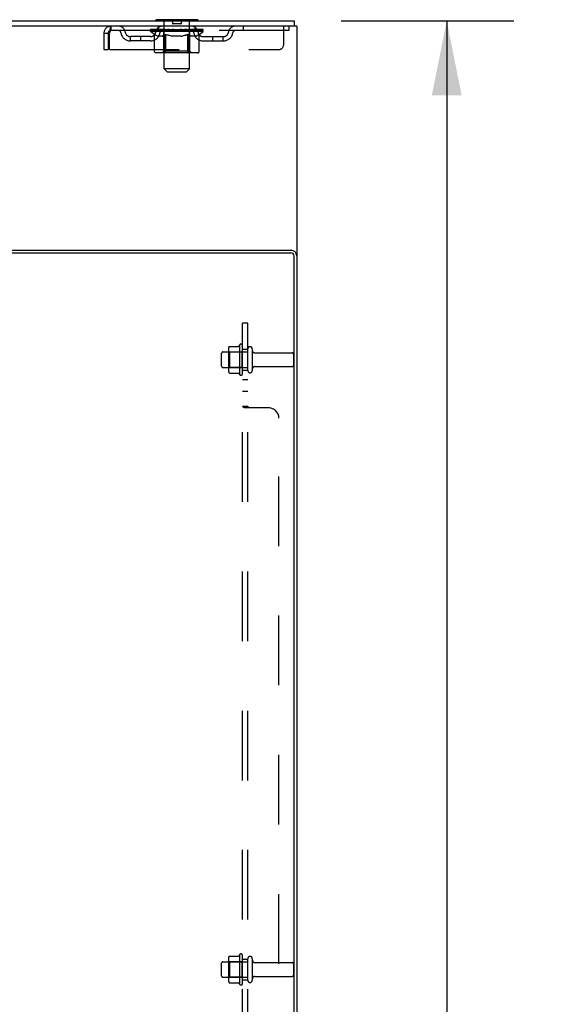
# Model space of a CAD drawing. Header units: inches. Extents: x 0 to 304, y 0 to 196.
# Tile 92 of 98: x 177 to 190, y 120 to 143. Entities that reach past the tile are written whole.
import ezdxf

# ---------------------------------------------------------------- set-up
doc = ezdxf.new("R2010")
doc.units = ezdxf.units.IN
doc.header["$LTSCALE"] = 16.696429
doc.header["$MEASUREMENT"] = 0
doc.linetypes.add('HIDDEN', pattern=[0.2, 0.1, -0.1])
doc.layers.get('0').update_dxf_attribs({"linetype": 'CONTINUOUS'})
for name, color, linetype in [('DEFAULT_2', 8, 'HIDDEN'), ('DIMENSIONS', 7, 'CONTINUOUS'), ('SUBPANELS', 7, 'CONTINUOUS')]:
    doc.layers.add(name, color=color, linetype=linetype)
doc.styles.get("Standard").update_dxf_attribs({"font": 'arial.ttf'})
doc.dimstyles.new('DIMSTYLE_1', dxfattribs={"dimtxt": 1.339286, "dimasz": 1.785714, "dimexe": 0.09, "dimexo": 0.07, "dimgap": 0.0375, "dimtad": 0, "dimtih": 1, "dimtoh": 1, "dimzin": 4, "dimdsep": 46, "dimtxsty": 'Standard', "dimblk": '_FILLED', "dimblk1": '_FILLED', "dimblk2": '_FILLED', "dimcen": 0.09, "dimadec": 3, "dimazin": 1, "dimtfac": 1, "dimtdec": 3, "dimtofl": 0, "dimtmove": 0, "dimatfit": 3, "dimldrblk": '_FILLED', "dimfxl": 0, "dimtolj": 1, "dimtzin": 4, "dimarcsym": 0})

# ---------------------------------------------------------------- blocks, each defined once
blk = doc.blocks.new('_FILLED')
at = {"color": 0, "linetype": 'ByBlock'}
blk.add_solid([(0, 0), (-1, 0.2), (-1, -0.2)], dxfattribs=at)
blk = doc.blocks.new('*D28')
at = {"layer": 'DIMENSIONS', "color": 2, "linetype": 'Continuous'}
for p, q in [((184.644, 143.407), (188.786, 143.407)), ((187.179, 143.407), (187.179, 102.746)), ((187.179, 59.407), (187.179, 100.068)), ((184.644, 59.407), (188.786, 59.407))]:
    blk.add_line(p, q, dxfattribs=at)
at = {"layer": 'DIMENSIONS', "color": 2, "linetype": 'Continuous', "xscale": 1.7857142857, "yscale": 1.7857142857, "zscale": 1.7857142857}
for p, rotation in [((187.179, 143.407), 90), ((187.179, 59.407), 270)]:
    blk.add_blockref('_FILLED', p, dxfattribs=dict(at, rotation=rotation))
at = {"layer": 'DIMENSIONS', "color": 2, "linetype": 'Continuous', "insert": (187.179, 102.077), "char_height": 1.3393, "width": 4.68003, "attachment_point": 2, "line_spacing_factor": 0.9}
blk.add_mtext('84.00', dxfattribs=at)

msp = doc.modelspace()

# ---------------------------------------------------------------- linework, layer by layer
at = {"color": 7, "linetype": 'Continuous'}
for p, q in [((165.831, 143.407), (183.519, 143.407)), ((180.206, 143.437), (180.206, 143.407)), ((181.206, 143.437), (180.206, 143.437)), ((181.206, 143.437), (181.206, 143.407)), ((183.519, 143.407), (183.519, 143.282)), ((183.581, 143.282), (165.831, 143.282)), ((183.581, 143.282), (183.581, 137.771))]:
    msp.add_line(p, q, dxfattribs=at)
at = {"color": 3, "linetype": 'Continuous'}
for p, q in [((165.581, 137.844), (183.438, 137.844)), ((165.656, 137.907), (183.445, 137.907)), ((183.518, 103.55), (183.518, 137.764)), ((183.581, 137.771), (183.581, 103.543))]:
    msp.add_line(p, q, dxfattribs=at)
for centre, radius in [((183.438, 137.764), 0.08), ((183.445, 137.771), 0.136)]:
    msp.add_arc(centre, radius, 0, 90, dxfattribs=at)
at = {"layer": 'DEFAULT_2', "color": 8, "linetype": 'HIDDEN'}
for p, q in [((180.386, 143.437), (180.386, 143.407)), ((180.406, 142.256), (180.406, 143.407)), ((180.601, 143.427), (180.601, 143.347)), ((180.811, 143.427), (180.811, 143.347)), ((181.006, 142.256), (181.006, 143.407)), ((181.026, 143.437), (181.026, 143.407)), ((178.956, 143.115), (178.956, 142.719)), ((178.956, 143.115), (179.06, 143.115)), ((179.06, 143.115), (179.06, 142.719)), ((179.09, 142.719), (179.09, 143.115)), ((179.123, 143.282), (179.123, 143.178)), ((183.394, 143.178), (179.123, 143.178)), ((180.073, 143.152), (180.073, 143.199)), ((180.073, 143.192), (180.379, 143.192)), ((180.172, 143.083), (180.073, 143.152)), ((181.34, 143.152), (180.073, 143.152)), ((180.074, 143.192), (180.074, 143.197)), ((180.194, 143.195), (180.074, 143.197)), ((180.083, 143.192), (180.083, 143.199)), ((180.091, 143.189), (180.091, 143.192)), ((180.091, 143.189), (181.321, 143.189)), ((180.1, 143.189), (180.1, 143.192)), ((180.101, 143.189), (180.101, 143.192)), ((180.111, 143.192), (180.111, 143.199)), ((180.127, 143.189), (180.127, 143.192)), ((180.129, 143.189), (180.129, 143.192)), ((180.158, 143.192), (180.158, 143.199)), ((180.172, 143.189), (180.172, 143.192)), ((180.175, 143.189), (180.175, 143.192)), ((180.194, 143.192), (180.194, 143.195)), ((180.221, 143.192), (180.221, 143.199)), ((180.223, 143.189), (180.223, 143.192)), ((180.223, 143.189), (180.223, 143.192)), ((180.226, 143.189), (180.226, 143.192)), ((180.233, 143.189), (180.233, 143.192)), ((180.233, 143.189), (180.233, 143.192)), ((180.237, 143.189), (180.237, 143.192)), ((180.24, 143.189), (180.24, 143.193)), ((180.245, 143.189), (180.245, 143.192)), ((180.259, 143.189), (180.259, 143.192)), ((180.269, 143.178), (180.269, 143.282)), ((180.277, 143.189), (180.277, 143.195)), ((180.277, 143.189), (180.277, 143.192)), ((180.298, 143.189), (180.298, 143.192)), ((180.299, 143.192), (180.299, 143.199)), ((180.309, 143.189), (180.309, 143.192)), ((180.313, 143.189), (180.313, 143.192)), ((180.322, 143.189), (180.322, 143.192)), ((180.334, 143.189), (180.334, 143.196)), ((180.349, 143.189), (180.349, 143.192)), ((180.352, 143.189), (180.352, 143.192)), ((180.379, 143.189), (180.379, 143.192)), ((180.446, 143.192), (180.384, 143.192)), ((180.39, 143.192), (180.39, 143.199)), ((180.394, 142.68), (180.394, 143.149)), ((180.396, 143.189), (180.396, 143.192)), ((180.401, 143.189), (180.401, 143.192)), ((180.407, 143.189), (180.407, 143.197)), ((180.411, 143.189), (180.411, 143.192)), ((180.422, 143.189), (180.422, 143.192)), ((180.446, 143.189), (180.446, 143.192)), ((180.521, 143.192), (180.462, 143.192)), ((180.482, 143.189), (180.482, 143.192)), ((180.49, 143.192), (180.49, 143.199)), ((180.493, 143.189), (180.493, 143.192)), ((180.496, 143.189), (180.496, 143.198)), ((180.498, 143.189), (180.498, 143.192)), ((180.506, 143.189), (180.506, 143.192)), ((180.521, 143.189), (180.521, 143.192)), ((180.602, 143.192), (180.547, 143.192)), ((180.56, 143.189), (180.56, 143.192)), ((180.592, 143.192), (180.706, 143.199)), ((180.596, 143.192), (180.596, 143.199)), ((180.597, 143.199), (180.596, 143.199)), ((180.597, 143.192), (180.597, 143.199)), ((180.597, 143.189), (180.597, 143.192)), ((180.601, 143.189), (180.601, 143.193)), ((180.602, 143.189), (180.602, 143.192)), ((180.602, 143.189), (180.602, 143.192)), ((180.801, 143.337), (180.611, 143.337)), ((180.685, 143.192), (180.637, 143.192)), ((180.643, 143.189), (180.643, 143.192)), ((180.685, 143.189), (180.685, 143.192)), ((180.704, 143.192), (180.704, 143.192)), ((180.704, 143.189), (180.704, 143.192)), ((180.704, 143.189), (180.704, 143.192)), ((180.706, 143.192), (180.706, 143.199)), ((180.706, 143.199), (180.821, 143.192)), ((180.709, 143.189), (180.709, 143.192)), ((180.709, 143.189), (180.709, 143.192)), ((180.709, 143.192), (180.709, 143.192)), ((180.727, 143.189), (180.727, 143.192)), ((180.727, 143.192), (180.775, 143.192)), ((180.77, 143.189), (180.77, 143.192)), ((180.81, 143.189), (180.81, 143.192)), ((180.811, 143.189), (180.811, 143.192)), ((180.811, 143.192), (180.865, 143.192)), ((180.812, 143.189), (180.812, 143.193)), ((180.816, 143.192), (180.816, 143.199)), ((180.816, 143.192), (180.816, 143.199)), ((180.816, 143.199), (180.816, 143.199)), ((180.816, 143.189), (180.816, 143.192)), ((180.852, 143.189), (180.852, 143.192)), ((180.891, 143.189), (180.891, 143.192)), ((180.891, 143.192), (180.95, 143.192)), ((180.907, 143.189), (180.907, 143.192)), ((180.914, 143.189), (180.914, 143.192)), ((180.917, 143.189), (180.917, 143.198)), ((180.919, 143.189), (180.919, 143.192)), ((180.923, 143.192), (180.923, 143.199)), ((180.93, 143.189), (180.93, 143.192)), ((180.966, 143.189), (180.966, 143.192)), ((180.966, 143.192), (181.028, 143.192)), ((180.99, 143.189), (180.99, 143.192)), ((181.001, 143.189), (181.001, 143.192)), ((181.005, 143.189), (181.005, 143.197)), ((181.011, 143.189), (181.011, 143.192)), ((181.016, 143.189), (181.016, 143.192)), ((181.019, 142.68), (181.019, 143.149)), ((181.023, 143.192), (181.023, 143.199)), ((181.033, 143.189), (181.033, 143.192)), ((181.033, 143.192), (181.34, 143.192)), ((181.06, 143.189), (181.06, 143.192)), ((181.063, 143.189), (181.063, 143.192)), ((181.079, 143.189), (181.079, 143.196)), ((181.09, 143.189), (181.09, 143.192)), ((181.1, 143.189), (181.1, 143.192)), ((181.104, 143.189), (181.104, 143.192)), ((181.113, 143.192), (181.113, 143.199)), ((181.115, 143.189), (181.115, 143.192)), ((181.135, 143.189), (181.135, 143.195)), ((181.136, 143.189), (181.136, 143.192)), ((181.144, 143.178), (181.144, 143.282)), ((181.154, 143.189), (181.154, 143.192)), ((181.168, 143.189), (181.168, 143.192)), ((181.172, 143.189), (181.172, 143.193)), ((181.176, 143.189), (181.176, 143.192)), ((181.179, 143.189), (181.179, 143.192)), ((181.179, 143.189), (181.179, 143.192)), ((181.186, 143.189), (181.186, 143.192)), ((181.189, 143.189), (181.189, 143.192)), ((181.19, 143.189), (181.19, 143.192)), ((181.191, 143.192), (181.191, 143.199)), ((181.218, 143.195), (181.338, 143.197)), ((181.218, 143.192), (181.218, 143.195)), ((181.238, 143.189), (181.238, 143.192)), ((181.24, 143.189), (181.24, 143.192)), ((181.24, 143.083), (181.34, 143.152)), ((181.255, 143.192), (181.255, 143.199)), ((181.283, 143.189), (181.283, 143.192)), ((181.285, 143.189), (181.285, 143.192)), ((181.301, 143.192), (181.301, 143.199)), ((181.311, 143.189), (181.311, 143.192)), ((181.312, 143.189), (181.312, 143.192)), ((181.321, 143.189), (181.321, 143.192)), ((181.33, 143.192), (181.33, 143.199)), ((181.338, 143.192), (181.338, 143.197)), ((181.34, 143.152), (181.34, 143.199)), ((182.294, 143.282), (182.294, 143.178)), ((183.269, 142.844), (183.269, 143.282)), ((183.394, 143.282), (183.394, 143.178)), ((179.592, 142.927), (179.592, 143.031)), ((180.075, 143.031), (179.592, 143.031)), ((180.075, 142.927), (179.592, 142.927)), ((179.842, 142.927), (179.842, 143.031)), ((180.17, 142.678), (180.17, 143.084)), ((180.17, 143.084), (180.185, 143.074)), ((180.172, 142.678), (180.172, 143.083)), ((180.172, 143.083), (180.186, 143.073)), ((180.2, 143.065), (180.185, 143.074)), ((180.2, 143.065), (180.186, 143.073)), ((180.214, 143.058), (180.199, 143.066)), ((180.214, 143.057), (180.2, 143.065)), ((180.229, 143.051), (180.214, 143.058)), ((180.227, 143.051), (180.214, 143.057)), ((180.241, 143.045), (180.227, 143.051)), ((180.243, 143.045), (180.228, 143.051)), ((180.254, 143.041), (180.24, 143.045)), ((180.257, 143.041), (180.243, 143.045)), ((180.358, 143.041), (180.254, 143.041)), ((180.351, 143.041), (180.365, 143.045)), ((180.358, 143.041), (180.371, 143.045)), ((180.379, 143.051), (180.365, 143.045)), ((180.385, 143.051), (180.371, 143.045)), ((180.394, 143.058), (180.379, 143.051)), ((180.385, 143.051), (180.398, 143.058)), ((180.408, 143.065), (180.393, 143.057)), ((180.423, 143.074), (180.408, 143.065)), ((180.426, 143.074), (180.412, 143.065)), ((180.437, 143.084), (180.423, 143.074)), ((180.44, 143.083), (180.426, 143.074)), ((180.437, 142.678), (180.437, 143.084)), ((180.44, 142.678), (180.44, 143.083)), ((180.44, 143.083), (180.469, 143.074)), ((180.553, 143.051), (180.523, 143.058)), ((180.58, 143.045), (180.551, 143.051)), ((180.607, 143.041), (180.579, 143.045)), ((180.805, 143.041), (180.607, 143.041)), ((180.805, 143.041), (180.833, 143.045)), ((180.861, 143.051), (180.833, 143.045)), ((180.889, 143.058), (180.86, 143.051)), ((180.888, 143.057), (180.918, 143.065)), ((180.916, 143.065), (180.946, 143.074)), ((180.975, 143.084), (180.946, 143.074)), ((180.973, 142.678), (180.973, 143.083)), ((180.973, 143.083), (180.987, 143.074)), ((180.975, 142.678), (180.975, 143.084)), ((180.975, 143.084), (180.99, 143.074)), ((181.001, 143.065), (180.987, 143.074)), ((181.005, 143.065), (180.99, 143.074)), ((181.014, 143.057), (181.001, 143.065)), ((181.019, 143.057), (181.004, 143.065)), ((181.028, 143.051), (181.014, 143.058)), ((181.033, 143.051), (181.019, 143.058)), ((181.041, 143.045), (181.028, 143.051)), ((181.048, 143.045), (181.033, 143.051)), ((181.055, 143.041), (181.041, 143.045)), ((181.062, 143.041), (181.047, 143.045)), ((181.159, 143.041), (181.055, 143.041)), ((181.156, 143.041), (181.17, 143.045)), ((181.159, 143.041), (181.172, 143.045)), ((181.186, 143.051), (181.172, 143.045)), ((181.184, 143.051), (181.199, 143.058)), ((181.199, 143.057), (181.185, 143.051)), ((181.213, 143.065), (181.199, 143.057)), ((181.226, 143.073), (181.212, 143.065)), ((181.228, 143.074), (181.213, 143.065)), ((181.24, 143.083), (181.226, 143.073)), ((181.243, 143.084), (181.228, 143.074)), ((181.24, 142.678), (181.24, 143.083)), ((181.243, 142.678), (181.243, 143.084)), ((181.338, 143.031), (181.821, 143.031)), ((181.338, 142.927), (181.821, 142.927)), ((181.571, 142.927), (181.571, 143.031)), ((181.821, 142.927), (181.821, 143.031)), ((178.956, 142.719), (179.06, 142.719)), ((179.09, 142.719), (183.144, 142.719)), ((181.2, 142.641), (180.213, 142.641)), ((180.394, 142.68), (180.354, 142.641)), ((181.019, 142.68), (180.394, 142.68)), ((180.443, 142.658), (180.442, 142.662)), ((180.445, 142.654), (180.443, 142.658)), ((180.451, 142.645), (180.449, 142.647)), ((180.456, 142.642), (180.454, 142.643)), ((180.459, 142.641), (180.456, 142.642)), ((180.461, 142.641), (180.459, 142.641)), ((180.951, 142.641), (180.954, 142.641)), ((180.954, 142.641), (180.956, 142.642)), ((180.956, 142.642), (180.959, 142.643)), ((180.959, 142.643), (180.961, 142.645)), ((180.961, 142.645), (180.964, 142.647)), ((181.019, 142.68), (181.059, 142.641)), ((180.475, 142.187), (180.406, 142.256)), ((181.006, 142.256), (180.406, 142.256)), ((180.475, 142.187), (180.937, 142.187)), ((180.937, 142.187), (181.006, 142.256)), ((181.967, 135.601), (182.185, 135.601)), ((182.211, 135.638), (182.211, 134.926)), ((182.281, 134.948), (182.281, 135.616)), ((181.781, 135.124), (181.781, 135.439)), ((181.811, 135.469), (182.406, 135.469)), ((181.945, 135.538), (181.945, 135.026)), ((181.965, 135.465), (181.945, 135.485)), ((181.965, 135.465), (181.965, 135.098)), ((182.261, 135.465), (181.965, 135.465)), ((182.261, 135.465), (182.281, 135.485)), ((182.261, 135.465), (182.261, 135.098)), ((182.406, 135.024), (182.406, 135.539)), ((182.516, 135.539), (182.516, 135.024)), ((182.579, 135.447), (183.476, 135.447)), ((183.506, 135.417), (183.506, 135.147)), ((181.811, 135.094), (182.406, 135.094)), ((181.965, 135.098), (181.945, 135.078)), ((182.261, 135.098), (181.965, 135.098)), ((182.261, 135.098), (182.281, 135.078)), ((182.579, 135.117), (183.476, 135.117)), ((181.967, 134.963), (182.185, 134.963)), ((181.945, 120.913), (181.945, 120.401)), ((181.967, 120.976), (182.185, 120.976)), ((182.211, 121.013), (182.211, 120.301)), ((182.281, 120.323), (182.281, 120.991)), ((182.406, 120.399), (182.406, 120.914)), ((182.516, 120.914), (182.516, 120.399)), ((181.781, 120.499), (181.781, 120.814)), ((181.811, 120.844), (182.406, 120.844)), ((181.965, 120.84), (181.945, 120.86)), ((181.965, 120.84), (181.965, 120.473)), ((182.261, 120.84), (181.965, 120.84)), ((182.261, 120.84), (182.281, 120.86)), ((182.261, 120.84), (182.261, 120.473)), ((182.579, 120.822), (183.476, 120.822)), ((183.506, 120.792), (183.506, 120.522)), ((181.811, 120.469), (182.406, 120.469)), ((181.965, 120.473), (181.945, 120.453)), ((182.261, 120.473), (181.965, 120.473)), ((182.261, 120.473), (182.281, 120.453)), ((182.579, 120.492), (183.476, 120.492)), ((181.967, 120.338), (182.185, 120.338))]:
    msp.add_line(p, q, dxfattribs=at)
for points in [[(179.123, 143.282), (179.121, 143.281), (179.119, 143.278), (179.116, 143.273), (179.114, 143.265), (179.111, 143.256), (179.109, 143.246), (179.107, 143.233), (179.104, 143.219), (179.102, 143.204), (179.1, 143.187), (179.097, 143.17), (179.095, 143.152), (179.09, 143.115)], [(179.123, 143.178), (179.121, 143.178), (179.119, 143.176), (179.116, 143.174), (179.114, 143.172), (179.111, 143.168), (179.109, 143.164), (179.107, 143.16), (179.104, 143.154), (179.102, 143.148), (179.1, 143.142), (179.097, 143.136), (179.095, 143.129), (179.09, 143.115)], [(180.412, 143.065), (180.398, 143.057), (180.385, 143.051)], [(180.437, 143.084), (180.467, 143.074), (180.497, 143.065)], [(180.525, 143.057), (180.495, 143.065), (180.466, 143.074)], [(180.973, 143.083), (180.944, 143.074), (180.916, 143.065), (180.888, 143.057)], [(181.184, 143.051), (181.17, 143.045), (181.156, 143.041)], [(181.213, 143.066), (181.198, 143.058), (181.184, 143.051)], [(180.213, 142.641), (180.208, 142.641), (180.202, 142.642), (180.197, 142.643), (180.193, 142.645), (180.188, 142.647), (180.184, 142.65), (180.18, 142.654), (180.176, 142.658), (180.174, 142.662), (180.172, 142.667), (180.17, 142.672), (180.17, 142.678)], [(180.215, 142.641), (180.21, 142.641), (180.205, 142.642), (180.2, 142.643), (180.195, 142.645), (180.19, 142.647), (180.186, 142.65), (180.182, 142.654), (180.179, 142.658), (180.176, 142.662), (180.174, 142.667), (180.173, 142.672), (180.172, 142.678)], [(180.459, 142.641), (180.456, 142.641), (180.454, 142.642), (180.451, 142.643), (180.449, 142.645), (180.446, 142.647), (180.444, 142.65), (180.442, 142.654), (180.441, 142.658), (180.439, 142.662), (180.438, 142.667), (180.438, 142.672), (180.437, 142.678)], [(180.441, 142.667), (180.44, 142.672), (180.44, 142.678)], [(180.442, 142.662), (180.441, 142.667), (180.44, 142.672), (180.44, 142.678)], [(180.454, 142.643), (180.451, 142.645), (180.449, 142.647), (180.447, 142.65), (180.445, 142.654)], [(180.954, 142.641), (180.956, 142.641), (180.959, 142.642), (180.961, 142.643), (180.964, 142.645), (180.966, 142.647), (180.968, 142.65), (180.97, 142.654), (180.972, 142.658), (180.973, 142.662), (180.974, 142.667), (180.975, 142.672), (180.975, 142.678)], [(180.964, 142.647), (180.966, 142.65), (180.968, 142.654), (180.969, 142.658), (180.971, 142.662)], [(180.966, 142.65), (180.968, 142.654), (180.969, 142.658)], [(180.971, 142.662), (180.972, 142.667), (180.972, 142.672), (180.973, 142.678)], [(180.972, 142.667), (180.972, 142.672), (180.973, 142.678)], [(181.197, 142.641), (181.203, 142.641), (181.208, 142.642), (181.213, 142.643), (181.218, 142.645), (181.222, 142.647), (181.226, 142.65), (181.23, 142.654), (181.234, 142.658), (181.236, 142.662), (181.239, 142.667), (181.24, 142.672), (181.24, 142.678)], [(181.2, 142.641), (181.205, 142.641), (181.21, 142.642), (181.215, 142.643), (181.22, 142.645), (181.225, 142.647), (181.229, 142.65), (181.233, 142.654), (181.236, 142.658), (181.239, 142.662), (181.241, 142.667), (181.242, 142.672), (181.243, 142.678)], [(181.957, 135.595), (181.958, 135.596), (181.959, 135.598), (181.961, 135.599), (181.962, 135.6), (181.964, 135.6), (181.965, 135.601), (181.967, 135.601)], [(182.194, 135.606), (182.193, 135.606), (182.193, 135.606), (182.193, 135.605), (182.193, 135.605), (182.193, 135.605), (182.192, 135.604), (182.192, 135.604), (182.192, 135.604), (182.192, 135.604), (182.191, 135.603), (182.191, 135.603), (182.19, 135.602), (182.19, 135.602), (182.189, 135.602), (182.188, 135.601), (182.187, 135.601), (182.186, 135.601), (182.185, 135.601)], [(181.957, 134.969), (181.958, 134.968), (181.959, 134.966), (181.961, 134.965), (181.962, 134.964), (181.964, 134.964), (181.965, 134.963), (181.967, 134.963)], [(182.185, 134.963), (182.186, 134.963), (182.187, 134.963), (182.188, 134.962), (182.189, 134.962), (182.19, 134.962), (182.19, 134.961), (182.191, 134.961), (182.191, 134.961), (182.192, 134.96), (182.192, 134.96), (182.192, 134.96), (182.192, 134.959), (182.193, 134.959), (182.193, 134.959), (182.193, 134.959), (182.193, 134.958), (182.193, 134.958), (182.194, 134.958)], [(181.957, 120.97), (181.958, 120.971), (181.959, 120.973), (181.961, 120.974), (181.962, 120.975), (181.964, 120.975), (181.965, 120.976), (181.967, 120.976)], [(182.194, 120.981), (182.193, 120.981), (182.193, 120.981), (182.193, 120.98), (182.193, 120.98), (182.193, 120.98), (182.192, 120.979), (182.192, 120.979), (182.192, 120.979), (182.192, 120.979), (182.191, 120.978), (182.191, 120.978), (182.19, 120.977), (182.19, 120.977), (182.189, 120.977), (182.188, 120.976), (182.187, 120.976), (182.186, 120.976), (182.185, 120.976)], [(181.957, 120.344), (181.958, 120.343), (181.959, 120.341), (181.961, 120.34), (181.962, 120.339), (181.964, 120.339), (181.965, 120.338), (181.967, 120.338)], [(182.185, 120.338), (182.186, 120.338), (182.187, 120.338), (182.188, 120.337), (182.189, 120.337), (182.19, 120.337), (182.19, 120.336), (182.191, 120.336), (182.191, 120.336), (182.192, 120.335), (182.192, 120.335), (182.192, 120.335), (182.192, 120.334), (182.193, 120.334), (182.193, 120.334), (182.193, 120.334), (182.193, 120.333), (182.193, 120.333), (182.194, 120.333)]]:
    msp.add_lwpolyline(points, dxfattribs=at)
for centre, radius, start, end in [((180.376, 143.407), 0.03, 0, 90), ((180.591, 143.427), 0.01, 0, 90), ((180.821, 143.427), 0.01, 90, 180), ((181.036, 143.407), 0.03, 90, 180), ((179.123, 143.115), 0.167, 90, 180), ((179.123, 143.115), 0.063, 90, 180), ((179.303, 143.115), 0.167, 8.0716, 90), ((179.303, 143.115), 0.0625, 7.9863, 90), ((179.592, 143.156), 0.229, 187.9863, 270), ((179.592, 143.156), 0.125, 188.0716, 270), ((180.075, 143.156), 0.125, 270, 351.9284), ((180.075, 143.156), 0.229, 270, 352.0137), ((180.364, 143.115), 0.167, 90, 171.9284), ((180.363, 143.115), 0.0625, 90, 172.0137), ((180.354, 143.149), 0.0398, 0, 90), ((180.611, 143.347), 0.01, 180, 270), ((180.801, 143.347), 0.01, 270, 360), ((181.059, 143.149), 0.0398, 90, 180), ((181.049, 143.115), 0.167, 8.0716, 90), ((181.049, 143.115), 0.0625, 7.9863, 90), ((181.338, 143.156), 0.229, 187.9863, 270), ((181.338, 143.156), 0.125, 188.0716, 270), ((181.821, 143.156), 0.125, 270, 351.9284), ((181.821, 143.156), 0.229, 270, 352.0137), ((182.11, 143.115), 0.167, 90, 171.9284), ((182.11, 143.115), 0.0625, 90, 172.0137), ((183.144, 142.844), 0.125, 270, 360), ((182.086, 135.538), 0.141, 156.05, 180), ((182.811, 135.282), 0.698, 149.3369, 152.3186), ((182.243, 135.616), 0.0384, 0, 145.5503), ((182.461, 135.539), 0.055, 0, 180), ((181.811, 135.439), 0.03, 90, 180), ((182.579, 135.509), 0.0625, 180, 270), ((183.476, 135.417), 0.03, 0, 90), ((181.811, 135.124), 0.03, 180, 270), ((182.579, 135.054), 0.0625, 90, 180), ((183.476, 135.147), 0.03, 270, 360), ((182.086, 135.026), 0.141, 180, 203.95), ((182.811, 135.282), 0.698, 207.6814, 210.6631), ((182.243, 134.948), 0.0384, 214.4497, 360), ((182.461, 135.024), 0.055, 180, 360), ((182.086, 120.913), 0.141, 156.05, 180), ((182.811, 120.657), 0.698, 149.3369, 152.3186), ((182.243, 120.991), 0.0384, 0, 145.5503), ((182.461, 120.914), 0.055, 0, 180), ((181.811, 120.814), 0.03, 90, 180), ((182.579, 120.884), 0.0625, 180, 270), ((183.476, 120.792), 0.03, 0, 90), ((181.811, 120.499), 0.03, 180, 270), ((182.579, 120.429), 0.0625, 90, 180), ((183.476, 120.522), 0.03, 270, 360), ((182.086, 120.401), 0.141, 180, 203.95), ((182.811, 120.657), 0.698, 207.6814, 210.6631), ((182.243, 120.323), 0.0384, 214.4497, 360), ((182.461, 120.399), 0.055, 180, 360)]:
    msp.add_arc(centre, radius, start, end, dxfattribs=at)
for centre, major_axis, ratio, start_param, end_param in [((180.706, 143.199), (0.633, 0.007), 0.05963, 2.96643, 3.148128), ((180.053, 143.187), (0.198, 0), 0.060556, 0.430652, 1.470503), ((180.706, 143.199), (0.633, 0), 0.060556, -3.141593, -2.96706), ((180.053, 143.18), (0.198, 0.002), 0.05963, 1.170259, 1.469874), ((180.706, 143.199), (0.633, 0.013), 0.05688, 2.791345, 2.965878), ((180.029, 143.187), (0.198, 0.002), 0.05963, 0.25549, 1.295341), ((180.097, 143.187), (0.198, -0.002), 0.05963, 0.605815, 1.645666), ((180.706, 143.199), (0.633, -0.007), 0.05963, -2.96643, -2.791898), ((180.029, 143.18), (0.198, 0.004), 0.05688, 1.20151, 1.294789), ((180.097, 143.18), (0.198, 0), 0.060556, 1.551758, 1.645036), ((180.099, 143.183), (0.164, 0.002), 0.05963, 1.065228, 1.614276), ((180.079, 143.183), (0.164, 0.003), 0.05688, 0.890143, 1.43919), ((180.137, 143.183), (0.164, 0), 0.060556, 1.240391, 1.789438), ((180.706, 143.199), (0.633, 0.019), 0.052395, 2.616403, 2.790936), ((180.025, 143.187), (0.198, 0.004), 0.05688, 0.080405, 1.120256), ((180.16, 143.187), (0.198, -0.004), 0.05688, 0.7809, 1.820751), ((180.706, 143.199), (0.633, -0.013), 0.05688, -2.791345, -2.616812), ((180.025, 143.18), (0.198, 0.006), 0.052395, 1.026568, 1.119847), ((180.16, 143.18), (0.198, -0.002), 0.05963, 1.72692, 1.820198), ((180.078, 143.183), (0.164, 0.005), 0.052395, 0.715201, 1.264248), ((180.192, 143.183), (0.164, -0.002), 0.05963, 1.415553, 1.9646), ((180.706, 143.199), (0.633, 0.025), 0.046319, 2.441654, 2.616187), ((180.239, 143.187), (0.198, -0.006), 0.052395, 0.955842, 1.995693), ((180.042, 143.187), (0.198, 0.006), 0.052395, -0.094537, 0.945314), ((180.706, 143.199), (0.633, -0.019), 0.052395, -2.616403, -2.44187), ((180.042, 143.18), (0.198, 0.008), 0.046319, 0.851819, 0.945098), ((180.239, 143.18), (0.198, -0.004), 0.05688, 1.902006, 1.995284), ((180.097, 143.183), (0.164, 0.006), 0.046319, 0.540452, 1.089499), ((180.263, 143.183), (0.164, -0.003), 0.05688, 1.590638, 2.139686), ((180.706, 143.199), (0.633, 0.029), 0.038841, 2.267123, 2.441656), ((180.333, 143.187), (0.198, -0.008), 0.046319, 1.130591, 2.170442), ((180.079, 143.187), (0.198, 0.008), 0.046319, -0.269286, 0.770565), ((180.706, 143.199), (0.633, -0.025), 0.046319, -2.441654, -2.267121), ((180.079, 143.18), (0.198, 0.009), 0.038841, 0.677289, 0.770567), ((180.333, 143.18), (0.198, -0.006), 0.052395, 2.076947, 2.170226), ((180.133, 143.183), (0.164, 0.008), 0.038841, 0.365921, 0.914969), ((180.348, 143.183), (0.164, -0.005), 0.052395, 1.76558, 2.314627), ((180.706, 143.199), (0.633, 0.033), 0.030195, 2.09281, 2.267343), ((180.438, 143.187), (0.198, -0.009), 0.038841, 1.305122, 2.344973), ((180.135, 143.187), (0.198, 0.009), 0.038841, -0.443817, 0.596034), ((180.706, 143.199), (0.633, -0.029), 0.038841, -2.267123, -2.092591), ((180.135, 143.18), (0.198, 0.01), 0.030195, 0.502975, 0.596254), ((180.438, 143.18), (0.198, -0.008), 0.046319, 2.251696, 2.344975), ((180.188, 143.183), (0.164, 0.009), 0.030195, 0.191608, 0.740655), ((180.443, 143.183), (0.164, -0.006), 0.046319, 1.940329, 2.489376), ((180.209, 143.187), (0.198, 0.01), 0.030195, -0.61813, 0.421721), ((180.706, 143.199), (0.633, 0.036), 0.020645, 1.918687, 2.09322), ((180.55, 143.187), (0.198, -0.01), 0.030195, 1.479435, 2.519286), ((180.706, 143.199), (0.633, -0.033), 0.030195, -2.09281, -1.918277), ((180.209, 143.18), (0.198, 0.011), 0.020645, 0.328852, 0.422131), ((180.55, 143.18), (0.198, -0.009), 0.038841, 2.426227, 2.519505), ((180.258, 143.183), (0.164, 0.009), 0.020645, 0.017485, 0.566532), ((180.547, 143.183), (0.164, -0.008), 0.038841, 2.11486, 2.663907), ((180.298, 143.187), (0.198, 0.011), 0.020645, -0.792253, 0.247598), ((180.706, 143.199), (0.633, 0.038), 0.010478, 1.744704, 1.919237), ((180.668, 143.187), (0.198, -0.011), 0.020645, 1.653558, 2.693409), ((180.706, 143.199), (0.633, -0.036), 0.020645, -1.918687, -1.744154), ((180.298, 143.18), (0.198, 0.012), 0.010478, 0.154869, 0.248148), ((180.668, 143.18), (0.198, -0.01), 0.030195, 2.60054, 2.693819), ((180.342, 143.183), (0.164, 0.01), 0.010478, 6.126688, 6.675735), ((180.655, 143.183), (0.164, -0.009), 0.030195, 2.289173, 2.83822), ((180.399, 143.187), (0.198, 0.012), 0.010478, -0.966236, -0.000846), ((180.787, 143.187), (0.198, -0.012), 0.010478, 1.827541, 2.867392), ((180.706, 143.199), (0.633, -0.038), 0.010478, -1.744704, -1.570171), ((180.787, 143.18), (0.198, -0.011), 0.020645, 2.774664, 2.867942), ((180.765, 143.183), (0.164, -0.009), 0.020645, 2.463296, 3.012344), ((180.626, 143.187), (0.198, 0.012), 0.010478, 0.274201, 1.314052), ((180.539, 143.183), (0.164, 0.01), 0.010478, -0.000483, 0.504314), ((180.509, 143.18), (0.198, 0.012), 0.010478, 0.099668, 0.192946), ((180.706, 143.199), (0.633, 0.038), 0.010478, -1.571421, -1.396888), ((180.903, 143.18), (0.198, -0.012), 0.010478, 2.948646, 3.041925), ((180.873, 143.183), (0.164, -0.01), 0.010478, 2.637279, 3.142076), ((180.744, 143.187), (0.198, 0.011), 0.020645, 0.448184, 1.488034), ((180.648, 143.183), (0.164, 0.009), 0.020645, 0.129249, 0.678296), ((180.626, 143.18), (0.198, 0.011), 0.020645, 0.273651, 0.366929), ((180.706, 143.199), (0.633, 0.036), 0.020645, -1.397439, -1.222906), ((181.014, 143.187), (0.198, -0.012), 0.010478, -3.140747, -2.175357), ((180.706, 143.199), (0.633, -0.038), 0.010478, 1.222355, 1.396888), ((180.862, 143.187), (0.198, 0.01), 0.030195, 0.622307, 1.662158), ((180.757, 143.183), (0.164, 0.009), 0.030195, 0.303372, 0.852419), ((181.071, 143.183), (0.164, -0.01), 0.010478, 2.749043, 3.29809), ((181.115, 143.187), (0.198, -0.011), 0.020645, 2.893995, 3.933846), ((180.744, 143.18), (0.198, 0.01), 0.030195, 0.447774, 0.541052), ((181.115, 143.18), (0.198, -0.012), 0.010478, 2.893445, 2.986723), ((180.706, 143.199), (0.633, 0.033), 0.030195, -1.223315, -1.048783), ((180.706, 143.199), (0.633, -0.036), 0.020645, 1.048373, 1.222906), ((180.975, 143.187), (0.198, 0.009), 0.038841, 0.79662, 1.836471), ((180.866, 143.183), (0.164, 0.008), 0.038841, 0.477686, 1.026733), ((181.155, 143.183), (0.164, -0.009), 0.020645, 2.57506, 3.124108), ((181.204, 143.187), (0.198, -0.01), 0.030195, 2.719872, 3.759723), ((181.08, 143.187), (0.198, 0.008), 0.046319, 0.971151, 2.011002), ((180.862, 143.18), (0.198, 0.009), 0.038841, 0.622087, 0.715366), ((181.204, 143.18), (0.198, -0.011), 0.020645, 2.719462, 2.812741), ((180.706, 143.199), (0.633, 0.029), 0.038841, -1.049002, -0.874469), ((180.706, 143.199), (0.633, -0.033), 0.030195, 0.87425, 1.048783), ((180.969, 143.183), (0.164, 0.006), 0.046319, 0.652216, 1.201263), ((181.173, 143.187), (0.198, 0.006), 0.052395, 1.1459, 2.185751), ((181.225, 143.183), (0.164, -0.009), 0.030195, 2.400937, 2.949985), ((181.277, 143.187), (0.198, -0.009), 0.038841, 2.545558, 3.585409), ((181.065, 143.183), (0.164, 0.005), 0.052395, 0.826965, 1.376012), ((180.975, 143.18), (0.198, 0.008), 0.046319, 0.796618, 0.889896), ((181.277, 143.18), (0.198, -0.01), 0.030195, 2.545339, 2.638617), ((181.253, 143.187), (0.198, 0.004), 0.05688, 1.320842, 2.360692), ((180.706, 143.199), (0.633, 0.025), 0.046319, -0.874471, -0.699939), ((180.706, 143.199), (0.633, -0.029), 0.038841, 0.699936, 0.874469), ((181.333, 143.187), (0.198, -0.008), 0.046319, 2.371028, 3.410879), ((181.279, 143.183), (0.164, -0.008), 0.038841, 2.226624, 2.775671), ((181.315, 143.187), (0.198, 0.002), 0.05963, 1.495927, 2.535778), ((181.149, 143.183), (0.164, 0.003), 0.05688, 1.001907, 1.550954), ((181.37, 143.187), (0.198, -0.006), 0.052395, 2.196279, 3.23613), ((181.316, 143.183), (0.164, -0.006), 0.046319, 2.052093, 2.601141), ((181.08, 143.18), (0.198, 0.006), 0.052395, 0.971367, 1.064645), ((181.359, 143.187), (0.198, 0), 0.060556, 7.954275, 8.994126), ((181.333, 143.18), (0.198, -0.009), 0.038841, 2.371026, 2.464304), ((181.387, 143.187), (0.198, -0.004), 0.05688, 2.021337, 3.061188), ((180.706, 143.199), (0.633, 0.019), 0.052395, -0.699723, -0.52519), ((180.706, 143.199), (0.633, -0.025), 0.046319, 0.525406, 0.699939), ((181.384, 143.187), (0.198, -0.002), 0.05963, 1.846251, 2.886102), ((181.22, 143.183), (0.164, 0.002), 0.05963, 1.176993, 1.72604), ((181.334, 143.183), (0.164, -0.005), 0.052395, 1.877344, 2.426392), ((181.276, 143.183), (0.164, 0), 0.060556, 1.352155, 1.901202), ((181.334, 143.183), (0.164, -0.003), 0.05688, 1.702402, 2.25145), ((181.314, 143.183), (0.164, -0.002), 0.05963, 1.527317, 2.076364), ((181.173, 143.18), (0.198, 0.004), 0.05688, 1.146309, 1.239587), ((181.37, 143.18), (0.198, -0.008), 0.046319, 2.196495, 2.289773), ((180.706, 143.199), (0.633, 0.013), 0.05688, -0.524781, -0.350248), ((180.706, 143.199), (0.633, -0.019), 0.052395, 0.350657, 0.52519), ((181.359, 143.18), (0.198, -0.002), 0.05963, 7.954904, 8.254519), ((181.253, 143.18), (0.198, 0.002), 0.05963, 1.321394, 1.414673), ((181.387, 143.18), (0.198, -0.006), 0.052395, 2.021746, 2.115024), ((180.706, 143.199), (0.633, 0.007), 0.05963, -0.349695, -0.175162), ((180.706, 143.199), (0.633, -0.013), 0.05688, 0.175715, 0.350248), ((181.315, 143.18), (0.198, 0), 0.060556, 1.496556, 1.589835), ((181.384, 143.18), (0.198, -0.004), 0.05688, 1.846804, 1.940083), ((180.706, 143.199), (0.633, 0), 0.060556, -0.174533, 0), ((180.706, 143.199), (0.633, -0.007), 0.05963, 6.27665, 6.458348)]:
    msp.add_ellipse(centre, major_axis=major_axis, ratio=ratio, start_param=start_param, end_param=end_param, dxfattribs=at)
at = {"layer": 'SUBPANELS', "color": 8, "linetype": 'HIDDEN'}
for p, q in [((182.281, 105.157), (182.281, 136.157)), ((182.406, 136.157), (182.281, 136.157)), ((182.406, 105.157), (182.406, 136.157)), ((182.281, 135.532), (182.406, 135.532)), ((182.281, 135.032), (182.406, 135.032)), ((182.406, 134.803), (182.281, 134.803)), ((182.406, 134.8), (182.281, 134.8)), ((182.406, 134.523), (182.281, 134.523)), ((182.406, 134.52), (182.281, 134.52)), ((182.406, 134.161), (182.281, 134.161)), ((182.417, 134.148), (182.413, 134.151)), ((182.431, 134.135), (182.428, 134.139)), ((182.906, 134.126), (182.334, 134.126)), ((183.156, 107.438), (183.156, 133.876)), ((182.281, 120.907), (182.406, 120.907)), ((182.281, 120.407), (182.406, 120.407))]:
    msp.add_line(p, q, dxfattribs=at)
for points in [[(182.315, 134.137), (182.308, 134.14), (182.301, 134.143), (182.295, 134.146), (182.289, 134.149), (182.285, 134.153), (182.282, 134.157), (182.281, 134.161)], [(182.301, 134.143), (182.295, 134.146), (182.289, 134.149), (182.285, 134.153), (182.282, 134.157), (182.281, 134.161)], [(182.41, 134.154), (182.407, 134.157), (182.406, 134.161)], [(182.413, 134.151), (182.41, 134.154), (182.407, 134.157), (182.406, 134.161)], [(182.425, 134.142), (182.421, 134.145), (182.417, 134.148)], [(182.431, 134.126), (182.432, 134.131), (182.431, 134.135), (182.428, 134.139), (182.425, 134.142), (182.421, 134.145)], [(182.334, 134.126), (182.329, 134.13), (182.322, 134.133), (182.315, 134.137)]]:
    msp.add_lwpolyline(points, dxfattribs=at)
msp.add_arc((182.906, 133.876), 0.25, 0, 90, dxfattribs=at)

# ---------------------------------------------------------------- dimensions: what is measured, and where the dimension line sits
at = {"layer": 'DIMENSIONS', "color": 2, "linetype": 'Continuous'}
dim = msp.add_linear_dim(base=(187.179, 59.407), p1=(184.574, 143.407), p2=(184.574, 59.407), angle=270, dimstyle='DIMSTYLE_1', dxfattribs=at)
dim.commit()
dim.dimension.update_dxf_attribs({"geometry": '*D28', "text_midpoint": (187.171, 101.4), "dimtype": 160})

doc.saveas('drawing.dxf')
